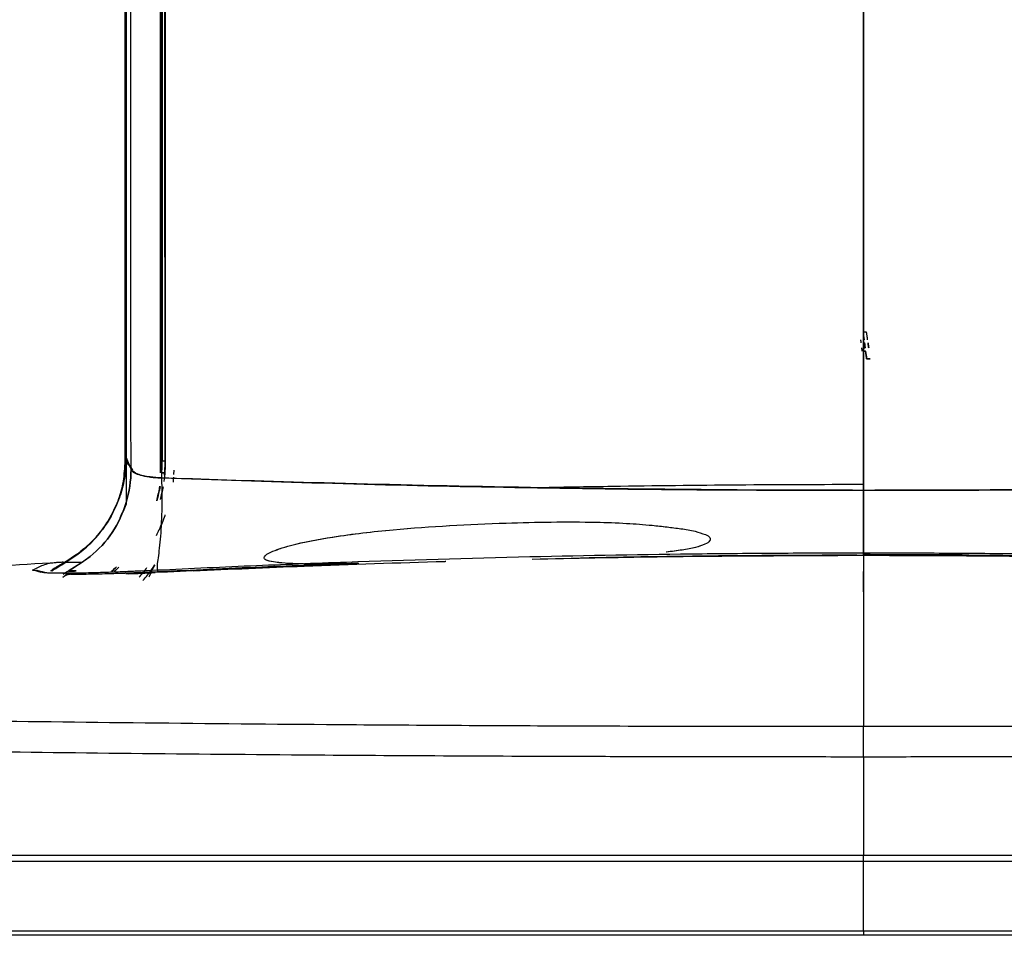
# Model space of a CAD drawing. Header units: centimetres. Extents: x 74448 to 96987, y -37016 to -10817.
# Tile 30 of 174: x 79880 to 79915, y -34739 to -34706. Entities that reach past the tile are written whole.
import ezdxf

# ---------------------------------------------------------------- set-up
doc = ezdxf.new("R2010")
doc.units = ezdxf.units.CM
doc.header["$LTSCALE"] = 0.02
doc.layers.get('0').update_dxf_attribs({"color": 8, "lineweight": 13})
doc.layers.add('CCTV', color=7, linetype='Continuous', lineweight=25)

# ---------------------------------------------------------------- blocks, each defined once
blk = doc.blocks.new('AAT_LCD')
at = {"linetype": 'Continuous'}
for p, q in [((927.1, 122, -1912.28), (927, 122, -1912.28)), ((927, 121.32, -1912.28), (927.18, 121.32, -1912.28)), ((761.6, 74.98, -1912.28), (761.6, 75.16, -1912.28)), ((761.68, 76.39, -1912.28), (761.81, 76.4, -1912.28)), ((764.31, 74.64, -1912.28), (765.79, 74.64, -1912.28)), ((927, 0.82, -1912.28), (927, 15.12, -1912.28))]:
    blk.add_line(p, q, dxfattribs=at)
for points, degree, knots in [([(775.79, 272.94, -1912.28), (775.79, 263.17, -1912.28), (775.79, 253.36, -1912.28), (775.79, 194.56, -1912.28), (775.79, 145.03, -1912.28), (775.79, 97.19, -1912.28)], 3, [0, 0, 0, 0, 0.167274, 0.167274, 1, 1, 1, 1]), ([(775.79, 97.19, -1912.28), (775.79, 143.88, -1912.28), (775.79, 203.31, -1912.28), (775.79, 262, -1912.28), (775.79, 272.94, -1912.28)], 3, [0, 0, 0, 0, 0.812702, 1, 1, 1, 1]), ([(776, 273.3, -1912.28), (776, 255.68, -1912.28), (776, 237.94, -1912.28), (776, 179.1, -1912.28), (776, 137.89, -1912.28), (776, 97.84, -1912.28)], 3, [0, 0, 0, 0, 0.302058, 0.302058, 1, 1, 1, 1]), ([(776, 272.91, -1912.28), (776, 255.42, -1912.28), (776, 237.81, -1912.28), (776, 179.1, -1912.28), (776, 137.89, -1912.28), (776, 97.84, -1912.28)], 3, [0, 0, 0, 0, 0.300502, 0.300502, 1, 1, 1, 1]), ([(776.99, 95.4, -1912.28), (776.98, 135.84, -1912.28), (776.98, 177.44, -1912.28), (776.98, 237.23, -1912.28), (776.98, 255.52, -1912.28), (776.98, 273.68, -1912.28)], 3, [0, 0, 0, 0, 0.693593, 0.693593, 1, 1, 1, 1]), ([(776.99, 95.4, -1912.28), (776.98, 135.84, -1912.28), (776.98, 177.44, -1912.28), (776.98, 237.22, -1912.28), (776.98, 255.52, -1912.28), (776.98, 273.67, -1912.28)], 3, [0, 0, 0, 0, 0.693601, 0.693601, 1, 1, 1, 1]), ([(783.04, 94.73, -1912.28), (783.04, 135.23, -1912.28), (783.04, 176.97, -1912.28), (783.04, 236.89, -1912.28), (783.04, 255.19, -1912.28), (783.04, 273.34, -1912.28)], 3, [0, 0, 0, 0, 0.694293, 0.694293, 1, 1, 1, 1]), ([(783.04, 272.91, -1912.28), (783.04, 254.9, -1912.28), (783.04, 236.75, -1912.28), (783.04, 176.97, -1912.28), (783.04, 135.23, -1912.28), (783.04, 94.73, -1912.28)], 3, [0, 0, 0, 0, 0.304016, 0.304016, 1, 1, 1, 1]), ([(783.26, 272.9, -1912.28), (783.26, 254.7, -1912.28), (783.25, 236.37, -1912.28), (783.24, 176.27, -1912.28), (783.22, 134.4, -1912.28), (783.21, 93.68, -1912.28)], 3, [0, 0, 0, 0, 0.305361, 0.305361, 1, 1, 1, 1]), ([(783.26, 272.9, -1912.28), (783.26, 254.7, -1912.28), (783.25, 236.37, -1912.28), (783.23, 176.26, -1912.28), (783.22, 134.39, -1912.28), (783.21, 93.68, -1912.28)], 3, [0, 0, 0, 0, 0.305374, 0.305374, 1, 1, 1, 1]), ([(783.35, 273.69, -1912.28), (783.35, 262.5, -1912.28), (783.35, 203.57, -1912.28), (783.35, 143.9, -1912.28), (783.35, 97.21, -1912.28)], 3, [0, 0, 0, 0, 0.190772, 1, 1, 1, 1]), ([(783.35, 97.21, -1912.28), (783.35, 104.1, -1912.28), (783.35, 117.86, -1912.28), (783.35, 138.71, -1912.28), (783.35, 159.64, -1912.28), (783.35, 180.63, -1912.28), (783.35, 201.63, -1912.28), (783.35, 222.62, -1912.28), (783.35, 246.49, -1912.28), (783.35, 263.31, -1912.28), (783.35, 273.15, -1912.28)], 3, [0, 0, 0, 0, 0.119373, 0.238571, 0.35759, 0.476427, 0.595076, 0.713535, 0.831804, 1, 1, 1, 1]), ([(783.96, 94.73, -1912.28), (783.95, 135.26, -1912.28), (783.94, 176.98, -1912.28), (783.94, 237, -1912.28), (783.94, 255.39, -1912.28), (783.93, 273.65, -1912.28)], 3, [0, 0, 0, 0, 0.692999, 0.692999, 1, 1, 1, 1]), ([(783.94, 273.65, -1912.28), (783.94, 255.39, -1912.28), (783.94, 236.99, -1912.28), (783.94, 176.98, -1912.28), (783.94, 135.26, -1912.28), (783.94, 94.73, -1912.28)], 3, [0, 0, 0, 0, 0.307, 0.307, 1, 1, 1, 1]), ([(783.99, 273.33, -1912.28), (783.99, 272.38, -1912.28), (783.98, 264.26, -1912.28), (783.98, 248.94, -1912.28), (783.98, 223.66, -1912.28), (783.98, 194.65, -1912.28), (783.98, 161.97, -1912.28), (783.99, 129.38, -1912.28), (783.99, 107.94, -1912.28), (784, 97.21, -1912.28)], 3, [0, 0, 0, 0, 0.016149, 0.138706, 0.260805, 0.444911, 0.629506, 0.814549, 1, 1, 1, 1]), ([(784, 97.21, -1912.28), (784, 139.8, -1912.28), (784, 183.68, -1912.28), (784.01, 242.7, -1912.28), (784.01, 258.07, -1912.28), (784.01, 273.34, -1912.28)], 3, [0, 0, 0, 0, 0.739183, 0.739183, 1, 1, 1, 1]), ([(927, 91.14, -1912.28), (927, 148.62, -1912.28), (927, 210.39, -1912.28), (927, 270.91, -1912.28), (927, 272.95, -1912.28)], 3, [0, 0, 0, 0, 0.966274, 1, 1, 1, 1]), ([(927, 272.95, -1912.28), (927, 270.91, -1912.28), (927, 210.39, -1912.28), (927, 148.62, -1912.28), (927, 91.14, -1912.28)], 3, [0, 0, 0, 0, 0.033726, 1, 1, 1, 1]), ([(772.51, 85.18, -1912.28), (773.17, 86.43, -1912.28), (774.46, 88.91, -1912.28), (775.58, 92.99, -1912.28), (775.72, 95.78, -1912.28), (775.79, 97.19, -1912.28)], 3, [0, 0, 0, 0, 0.335156, 0.665079, 1, 1, 1, 1]), ([(776, 97.84, -1912.28), (775.93, 96.4, -1912.28), (775.79, 93.54, -1912.28), (774.99, 90.58, -1912.28), (774.4, 89.09, -1912.28), (774.33, 88.92, -1912.28)], 3, [0, 0, 0, 0, 0.473153, 0.939005, 1, 1, 1, 1]), ([(763.11, 74, -1912.28), (764.95, 75.15, -1912.28), (768.82, 77.31, -1912.28), (773.42, 82.31, -1912.28), (776.32, 88.55, -1912.28), (776.99, 93.12, -1912.28), (776.99, 95.4, -1912.28)], 3, [0, 0, 0, 0, 0.25, 0.5, 0.75, 1, 1, 1, 1]), ([(776.99, 95.4, -1912.28), (776.99, 93.12, -1912.28), (776.32, 88.55, -1912.28), (773.42, 82.31, -1912.28), (769.15, 77.67, -1912.28), (765.77, 75.63, -1912.28), (764.3, 74.73, -1912.28)], 3, [0, 0, 0, 0, 0.264114, 0.528227, 0.792341, 1, 1, 1, 1]), ([(783.21, 93.68, -1912.28), (782.43, 93.74, -1912.28), (780.58, 93.86, -1912.28), (777.97, 94.44, -1912.28), (777.33, 95.06, -1912.28), (776.99, 95.4, -1912.28)], 3, [0, 0, 0, 0, 0.252498, 0.596495, 1, 1, 1, 1]), ([(776.99, 95.4, -1912.28), (777.09, 95.13, -1912.28), (777.63, 94.71, -1912.28), (778.89, 94.24, -1912.28), (780.32, 93.94, -1912.28), (781.8, 93.76, -1912.28), (782.71, 93.7, -1912.28), (783.21, 93.68, -1912.28)], 3, [0, 0, 0, 0, 0.249999, 0.499998, 0.749997, 0.874996, 1, 1, 1, 1]), ([(785.75, 94.37, -1912.28), (785.76, 94.47, -1912.28), (785.78, 94.78, -1912.28), (785.81, 95.09, -1912.28), (785.82, 95.3, -1912.28)], 3, [0, 0, 0, 0, 0.332756, 1, 1, 1, 1]), ([(783.21, 93.68, -1912.28), (783.41, 89.01, -1912.28), (783.26, 84.52, -1912.28), (782.81, 79.42, -1912.28), (782.44, 76.55, -1912.28), (782.22, 75.12, -1912.28), (782.41, 74.43, -1912.28)], 3, [0, 0, 0, 0, 0.5, 0.5, 0.75, 1, 1, 1, 1]), ([(783.21, 93.68, -1912.28), (783.41, 89.01, -1912.28), (783.26, 84.52, -1912.28), (782.81, 79.42, -1912.28), (782.44, 76.55, -1912.28), (782.22, 75.12, -1912.28), (782.41, 74.43, -1912.28)], 3, [0, 0, 0, 0, 0.5, 0.5, 0.75, 1, 1, 1, 1]), ([(783.21, 93.68, -1912.28), (794.15, 93.32, -1912.28), (816.68, 92.57, -1912.28), (851.61, 91.76, -1912.28), (888.61, 91.23, -1912.28), (913.98, 91.17, -1912.28), (927, 91.14, -1912.28)], 3, [0, 0, 0, 0, 0.229211, 0.472187, 0.729046, 1, 1, 1, 1]), ([(927, 91.14, -1912.28), (914.98, 91.14, -1912.28), (889.13, 91.25, -1912.28), (848.39, 91.84, -1912.28), (811.04, 92.75, -1912.28), (791.27, 93.4, -1912.28), (783.21, 93.68, -1912.28)], 3, [0, 0, 0, 0, 0.249998, 0.499999, 0.75, 1, 1, 1, 1]), ([(1070.79, 93.68, -1912.28), (1062.73, 93.4, -1912.28), (1042.96, 92.75, -1912.28), (1005.61, 91.84, -1912.28), (964.87, 91.25, -1912.28), (939.02, 91.14, -1912.28), (927, 91.14, -1912.28)], 3, [0, 0, 0, 0, 0.25, 0.500001, 0.750002, 1, 1, 1, 1]), ([(927, 91.14, -1912.28), (937.47, 91.16, -1912.28), (957.99, 91.2, -1912.28), (988.08, 91.53, -1912.28), (1016.85, 92.07, -1912.28), (1044.28, 92.79, -1912.28), (1062.09, 93.39, -1912.28), (1070.79, 93.68, -1912.28)], 3, [0, 0, 0, 0, 0.2179, 0.426746, 0.626661, 0.817731, 1, 1, 1, 1]), ([(782.25, 88.99, -1912.28), (782.49, 89.88, -1912.28), (782.72, 90.88, -1912.28), (782.89, 91.88, -1912.28), (782.91, 91.98, -1912.28)], 3, [0, 0, 0, 0, 0.902742, 1, 1, 1, 1]), ([(782.93, 91.95, -1912.28), (782.76, 90.95, -1912.28), (782.54, 89.96, -1912.28), (782.27, 88.98, -1912.28), (782.27, 88.98, -1912.28)], 3, [0, 0, 0, 0, 0.99966, 1, 1, 1, 1]), ([(927, 92.31, -1912.28), (927, 92.31, -1912.28), (909.86, 92.31, -1912.28), (887.38, 92.13, -1912.28), (864.95, 91.75, -1912.28), (859.62, 91.64, -1912.28)], 3, [0, 0, 0, 0, 0.000168, 0.762414, 1, 1, 1, 1]), ([(927, 91.14, -1912.28), (927, 88.08, -1912.28), (927, 84.72, -1912.28), (927, 79.72, -1912.28), (927, 78.12, -1912.28), (927, 77.97, -1912.28)], 3, [0, 0, 0, 0, 0.5, 0.5, 1, 1, 1, 1]), ([(927, 77.97, -1912.28), (927, 78.12, -1912.28), (927, 79.72, -1912.28), (927, 84.72, -1912.28), (927, 88.08, -1912.28), (927, 91.14, -1912.28)], 3, [0, 0, 0, 0, 0.5, 0.5, 1, 1, 1, 1]), ([(761.6, 75.16, -1912.28), (763.26, 76.16, -1912.28), (767.09, 78.48, -1912.28), (770.66, 82.24, -1912.28), (772.37, 84.94, -1912.28), (772.71, 85.53, -1912.28)], 3, [0, 0, 0, 0, 0.375395, 0.865176, 1, 1, 1, 1]), ([(763.38, 76.37, -1912.28), (765.15, 77.5, -1912.28), (767.84, 79.23, -1912.28), (770.73, 82.42, -1912.28), (771.91, 84.26, -1912.28), (772.51, 85.18, -1912.28)], 3, [0, 0, 0, 0, 0.484932, 0.74017, 1, 1, 1, 1]), ([(782.63, 82.78, -1912.28), (782.69, 82.9, -1912.28), (783.19, 83.95, -1912.28), (783.63, 85.07, -1912.28), (783.98, 86.08, -1912.28), (783.99, 86.11, -1912.28)], 3, [0, 0, 0, 0, 0.10998, 0.969452, 1, 1, 1, 1]), ([(823.65, 76.16, -1912.28), (822.98, 76.15, -1912.28), (821.7, 76.12, -1912.28), (819.58, 76.07, -1912.28), (817.35, 76.04, -1912.28), (815.01, 76.02, -1912.28), (812.3, 76.04, -1912.28), (809.5, 76.12, -1912.28), (806.82, 76.34, -1912.28), (805.1, 76.63, -1912.28), (804.02, 77.15, -1912.28), (804.56, 77.96, -1912.28), (805.78, 78.56, -1912.28), (807.5, 79.23, -1912.28), (811.71, 80.44, -1912.28), (819.51, 81.89, -1912.28), (834.23, 83.55, -1912.28), (852.24, 84.51, -1912.28), (868.19, 84.78, -1912.28), (878.16, 84.43, -1912.28), (882.98, 84.07, -1912.28), (886.68, 83.65, -1912.28), (889.62, 83.29, -1912.28), (892.3, 82.88, -1912.28), (893.91, 82.32, -1912.28), (894.61, 82.07, -1912.28)], 3, [0, 0, 0, 0, 0.018387, 0.03517, 0.057639, 0.07958, 0.099676, 0.133003, 0.158553, 0.176468, 0.187444, 0.196551, 0.208252, 0.224609, 0.246161, 0.323586, 0.433334, 0.637541, 0.800373, 0.854821, 0.901223, 0.928273, 0.953492, 0.979777, 1, 1, 1, 1]), ([(823.65, 76.16, -1912.28), (823.25, 76.15, -1912.28), (822.49, 76.13, -1912.28), (821.05, 76.1, -1912.28), (819.07, 76.06, -1912.28), (816.21, 76.02, -1912.28), (812.83, 76.03, -1912.28), (809.5, 76.12, -1912.28), (806.81, 76.35, -1912.28), (805.08, 76.63, -1912.28), (804.02, 77.16, -1912.28), (804.56, 77.96, -1912.28), (805.78, 78.57, -1912.28), (807.51, 79.23, -1912.28), (811.67, 80.43, -1912.28), (819.47, 81.89, -1912.28), (834.19, 83.54, -1912.28), (852.24, 84.51, -1912.28), (868.19, 84.78, -1912.28), (878.17, 84.43, -1912.28), (882.98, 84.07, -1912.28), (886.68, 83.65, -1912.28), (889.62, 83.29, -1912.28), (892.3, 82.88, -1912.28), (893.91, 82.32, -1912.28), (894.61, 82.07, -1912.28)], 3, [0, 0, 0, 0, 0.010757, 0.02087, 0.039698, 0.064471, 0.099674, 0.133029, 0.158549, 0.176688, 0.187568, 0.196575, 0.208334, 0.224673, 0.246184, 0.32264, 0.433353, 0.637553, 0.80038, 0.854969, 0.901227, 0.928224, 0.953494, 0.979873, 1, 1, 1, 1]), ([(894.61, 82.07, -1912.28), (894.99, 81.9, -1912.28), (895.66, 81.59, -1912.28), (895.54, 80.6, -1912.28), (894.29, 79.97, -1912.28), (892.41, 79.34, -1912.28), (889.69, 78.86, -1912.28), (887.65, 78.61, -1912.28), (886.53, 78.49, -1912.28)], 3, [0, 0, 0, 0, 0.101771, 0.178316, 0.294665, 0.475866, 0.715694, 1, 1, 1, 1]), ([(894.61, 82.07, -1912.28), (894.99, 81.9, -1912.28), (895.65, 81.59, -1912.28), (895.55, 80.6, -1912.28), (894.29, 79.97, -1912.28), (892.42, 79.34, -1912.28), (889.73, 78.87, -1912.28), (887.72, 78.62, -1912.28), (886.65, 78.5, -1912.28)], 3, [0, 0, 0, 0, 0.101861, 0.179247, 0.297188, 0.478984, 0.722571, 1, 1, 1, 1]), ([(927, 78.28, -1912.28), (921.49, 78.27, -1912.28), (910.47, 78.25, -1912.28), (887.67, 78.05, -1912.28), (857.83, 77.55, -1912.28), (827.02, 76.64, -1912.28), (801.19, 75.65, -1912.28), (787.89, 75.02, -1912.28), (781.12, 74.7, -1912.28)], 3, [0, 0, 0, 0, 0.112816, 0.225891, 0.467094, 0.724759, 0.859698, 1, 1, 1, 1]), ([(859.14, 77.07, -1912.28), (867.67, 77.26, -1912.28), (890.27, 77.69, -1912.28), (912.91, 77.78, -1912.28), (927, 77.84, -1912.28)], 3, [0, 0, 0, 0, 0.37754, 1, 1, 1, 1]), ([(927, 78.28, -1912.28), (927, 77.72, -1912.28), (927, 75.25, -1912.28), (927, 69.06, -1912.28), (927, 58.8, -1912.28), (927, 49.39, -1912.28), (927, 44.29, -1912.28), (927, 42.74, -1912.28)], 3, [0, 0, 0, 0, 0.102644, 0.407338, 0.712032, 0.915161, 1, 1, 1, 1]), ([(1072.88, 74.7, -1912.28), (1066.11, 75.02, -1912.28), (1052.81, 75.65, -1912.28), (1026.98, 76.64, -1912.28), (996.17, 77.55, -1912.28), (966.33, 78.05, -1912.28), (943.53, 78.25, -1912.28), (932.51, 78.27, -1912.28), (927, 78.28, -1912.28)], 3, [0, 0, 0, 0, 0.140301, 0.275241, 0.532906, 0.774109, 0.887183, 1, 1, 1, 1]), ([(927, 77.84, -1912.28), (936.35, 77.81, -1912.28), (955.23, 77.76, -1912.28), (977.91, 77.43, -1912.28), (991.23, 77.14, -1912.28), (995.05, 77.06, -1912.28)], 3, [0, 0, 0, 0, 0.411995, 0.831389, 1, 1, 1, 1]), ([(762.03, 76.34, -1912.28), (753.64, 75.84, -1912.28), (733.34, 74.51, -1912.28), (702.23, 72, -1912.28), (667.71, 68.82, -1912.28), (631.57, 65.01, -1912.28), (592.22, 60.3, -1912.28), (564.9, 56.58, -1912.28), (550.94, 54.57, -1912.28)], 3, [0, 0, 0, 0, 0.11871, 0.28739, 0.440453, 0.61057, 0.800837, 1, 1, 1, 1]), ([(756.82, 74.81, -1912.28), (757.54, 75.19, -1912.28), (758.71, 75.78, -1912.28), (760.33, 76.24, -1912.28), (761.22, 76.34, -1912.28), (761.68, 76.39, -1912.28)], 3, [0, 0, 0, 0, 0.44838, 0.715089, 1, 1, 1, 1]), ([(756.82, 74.81, -1912.28), (757.24, 74.78, -1912.28), (757.82, 74.74, -1912.28), (758.32, 74.45, -1912.28), (758.44, 74.36, -1912.28)], 3, [0, 0, 0, 0, 0.72932, 1, 1, 1, 1]), ([(781.12, 74.7, -1912.28), (780.16, 74.66, -1912.28), (778.15, 74.56, -1912.28), (775.07, 74.43, -1912.28), (771.84, 74.31, -1912.28), (768.5, 74.22, -1912.28), (765.21, 74.15, -1912.28), (762.16, 74.13, -1912.28), (760.17, 74.18, -1912.28), (759.02, 74.26, -1912.28), (758.72, 74.32, -1912.28), (758.56, 74.35, -1912.28)], 3, [0, 0, 0, 0, 0.08339, 0.174892, 0.276525, 0.389781, 0.516261, 0.658374, 0.818821, 0.906892, 1, 1, 1, 1]), ([(761.81, 76.4, -1912.28), (761.96, 76.41, -1912.28), (762.22, 76.43, -1912.28), (762.87, 76.46, -1912.28), (763.18, 76.48, -1912.28)], 3, [0, 0, 0, 0, 0.603953, 1, 1, 1, 1]), ([(774.49, 75.4, -1912.28), (774.39, 75.3, -1912.28), (774.08, 74.98, -1912.28), (773.76, 74.67, -1912.28), (773.53, 74.46, -1912.28)], 3, [0, 0, 0, 0, 0.320208, 1, 1, 1, 1]), ([(773.72, 74.63, -1912.28), (773.88, 74.79, -1912.28), (774.15, 75.05, -1912.28), (774.41, 75.31, -1912.28), (774.51, 75.41, -1912.28)], 3, [0, 0, 0, 0, 0.611369, 1, 1, 1, 1]), ([(779.42, 72.64, -1912.28), (779.76, 73, -1912.28), (780.65, 74.03, -1912.28), (781.38, 75.17, -1912.28), (781.86, 75.91, -1912.28)], 3, [0, 0, 0, 0, 0.358135, 1, 1, 1, 1]), ([(823.65, 76.16, -1912.28), (817.01, 75.92, -1912.28), (803.25, 75.42, -1912.28), (789.52, 74.77, -1912.28), (782.41, 74.43, -1912.28)], 3, [0, 0, 0, 0, 0.481828, 1, 1, 1, 1]), ([(789.75, 74.65, -1912.28), (797.3, 74.99, -1912.28), (814.44, 75.75, -1912.28), (831.72, 76.32, -1912.28), (841.42, 76.6, -1912.28), (841.48, 76.61, -1912.28)], 3, [0, 0, 0, 0, 0.439204, 0.99676, 1, 1, 1, 1]), ([(782.41, 74.43, -1912.28), (781.21, 74.38, -1912.28), (778.82, 74.26, -1912.28), (775.4, 74.13, -1912.28), (771.55, 74, -1912.28), (767.48, 73.91, -1912.28), (765.51, 73.93, -1912.28), (764.51, 73.94, -1912.28)], 3, [0, 0, 0, 0, 0.157203, 0.313404, 0.472528, 0.735529, 1, 1, 1, 1]), ([(782.41, 74.43, -1912.28), (781.53, 74.39, -1912.28), (779.62, 74.3, -1912.28), (775.45, 74.12, -1912.28), (770.11, 73.95, -1912.28), (766.3, 73.91, -1912.28), (764.84, 73.93, -1912.28), (764.51, 73.94, -1912.28)], 3, [0, 0, 0, 0, 0.149474, 0.298949, 0.597898, 0.896847, 1, 1, 1, 1]), ([(927, 42.74, -1912.28), (921.88, 42.74, -1912.28), (911.1, 42.74, -1912.28), (890.88, 42.76, -1912.28), (859.05, 42.85, -1912.28), (805.88, 43.16, -1912.28), (754.96, 43.72, -1912.28), (717.95, 44.32, -1912.28), (700.44, 44.64, -1912.28), (686.19, 44.94, -1912.28), (671.37, 45.27, -1912.28), (649.97, 45.81, -1912.28), (628.69, 46.45, -1912.28), (608.14, 47.2, -1912.28), (592.38, 47.88, -1912.28), (577.6, 48.66, -1912.28), (559.92, 49.84, -1912.28), (549.9, 50.96, -1912.28), (545.8, 51.96, -1912.28), (544.32, 52.64, -1912.28), (544.83, 53.32, -1912.28), (547.33, 54, -1912.28), (551.05, 54.66, -1912.28), (557.87, 55.45, -1912.28), (569.15, 56.35, -1912.28), (582.64, 57.16, -1912.28), (597.53, 57.88, -1912.28), (610.78, 58.41, -1912.28), (621.46, 58.79, -1912.28), (628.45, 59.03, -1912.28), (632.87, 59.17, -1912.28), (634.62, 59.22, -1912.28)], 3, [0, 0, 0, 0, 0.0177, 0.037277, 0.07001, 0.128502, 0.225378, 0.259507, 0.278618, 0.299259, 0.321675, 0.345904, 0.401081, 0.432614, 0.467382, 0.505417, 0.546221, 0.633118, 0.655494, 0.677883, 0.722641, 0.745046, 0.767329, 0.810875, 0.852493, 0.891664, 0.927824, 0.960709, 0.975996, 0.99063, 1, 1, 1, 1]), ([(1303.83, 54.47, -1912.28), (1307.47, 53.92, -1912.28), (1309.32, 53.35, -1912.28), (1309.32, 51.47, -1912.28), (1299.36, 50.15, -1912.28), (1261.02, 47.71, -1912.28), (1232.66, 46.58, -1912.28), (1161.88, 44.71, -1912.28), (1119.48, 43.96, -1912.28), (1027.04, 42.97, -1912.28), (977.06, 42.74, -1912.28), (927, 42.74, -1912.28)], 3, [0, 0, 0, 0, 0.09723, 0.09723, 0.322923, 0.322923, 0.548615, 0.548615, 0.774308, 0.774308, 1, 1, 1, 1]), ([(927, 36.52, -1912.28), (921.86, 36.52, -1912.28), (911.57, 36.52, -1912.28), (896.16, 36.54, -1912.28), (880.81, 36.57, -1912.28), (851.72, 36.65, -1912.28), (802.09, 36.93, -1912.28), (740.74, 37.59, -1912.28), (675.67, 38.71, -1912.28), (623.91, 40.04, -1912.28), (583.65, 41.61, -1912.28), (557.06, 43.18, -1912.28), (539.59, 45.01, -1912.28), (537.49, 46.35, -1912.28), (539.58, 47.08, -1912.28), (539.62, 47.1, -1912.28)], 3, [0, 0, 0, 0, 0.02418, 0.04836, 0.072539, 0.096718, 0.18644, 0.311408, 0.40873, 0.553795, 0.654029, 0.754153, 0.86409, 0.997696, 1, 1, 1, 1]), ([(1314.38, 47.1, -1912.28), (1314.41, 47.09, -1912.28), (1316.07, 46.5, -1912.28), (1315.23, 45.16, -1912.28), (1299.38, 43.32, -1912.28), (1270.34, 41.63, -1912.28), (1232.3, 40.13, -1912.28), (1181.55, 38.77, -1912.28), (1119.15, 37.67, -1912.28), (1054.43, 36.96, -1912.28), (1004.85, 36.66, -1912.28), (973.19, 36.56, -1912.28), (957.83, 36.53, -1912.28), (942.43, 36.52, -1912.28), (932.14, 36.52, -1912.28), (927, 36.52, -1912.28)], 3, [0, 0, 0, 0, 0.002393, 0.107486, 0.24589, 0.346089, 0.446219, 0.572099, 0.688617, 0.801413, 0.903296, 0.927474, 0.951651, 0.975826, 1, 1, 1, 1]), ([(927, 36.52, -1912.28), (927, 37.96, -1912.28), (927, 39.49, -1912.28), (927, 41.78, -1912.28), (927, 42.5, -1912.28), (927, 42.74, -1912.28)], 3, [0, 0, 0, 0, 0.5, 0.5, 1, 1, 1, 1]), ([(927, 16.33, -1912.28), (875.78, 16.33, -1912.28), (824.54, 16.33, -1912.28), (729.86, 16.33, -1912.28), (686.46, 16.32, -1912.28), (614.03, 16.32, -1912.28), (585.02, 16.32, -1912.28), (545.82, 16.32, -1912.28), (535.62, 16.32, -1912.28), (535.62, 16.31, -1912.28)], 3, [0, 0, 0, 0, 0.250028, 0.250028, 0.500057, 0.500057, 0.750085, 0.750085, 1, 1, 1, 1]), ([(1318.38, 16.31, -1912.28), (1318.38, 16.32, -1912.28), (1308.18, 16.32, -1912.28), (1268.98, 16.32, -1912.28), (1239.97, 16.32, -1912.28), (1167.54, 16.32, -1912.28), (1124.14, 16.33, -1912.28), (1029.46, 16.33, -1912.28), (978.22, 16.33, -1912.28), (927, 16.33, -1912.28)], 3, [0, 0, 0, 0, 0.249915, 0.249915, 0.499943, 0.499943, 0.749972, 0.749972, 1, 1, 1, 1]), ([(1317.27, 15.12, -1912.28), (1317.02, 15.12, -1912.28), (1314.12, 15.12, -1912.28), (1303.38, 15.12, -1912.28), (1287.88, 15.12, -1912.28), (1270.02, 15.12, -1912.28), (1251.23, 15.12, -1912.28), (1231.52, 15.12, -1912.28), (1210.48, 15.12, -1912.28), (1186.9, 15.12, -1912.28), (1158.96, 15.12, -1912.28), (1124.05, 15.12, -1912.28), (1080.72, 15.12, -1912.28), (1031.1, 15.12, -1912.28), (979.4, 15.12, -1912.28), (944.58, 15.12, -1912.28), (927, 15.12, -1912.28)], 3, [0, 0, 0, 0, 0.071399, 0.14283, 0.214261, 0.285692, 0.357123, 0.428553, 0.499984, 0.571415, 0.642846, 0.714277, 0.785708, 0.857138, 0.928569, 1, 1, 1, 1]), ([(927, 0.82, -1912.28), (910.47, 0.82, -1912.28), (877.39, 0.82, -1912.28), (830.3, 0.82, -1912.28), (777.04, 0.82, -1912.28), (732.32, 0.82, -1912.28), (687.79, 0.82, -1912.28), (644.11, 0.82, -1912.28), (599.88, 0.82, -1912.28), (569.96, 0.82, -1912.28), (553.01, 0.82, -1912.28), (543.43, 0.82, -1912.28), (539.71, 0.82, -1912.28), (542.65, 0.82, -1912.28), (548.14, 0.82, -1912.28), (551.16, 0.82, -1912.28)], 3, [0, 0, 0, 0, 0.071279, 0.142523, 0.206412, 0.312293, 0.357541, 0.439511, 0.561715, 0.663362, 0.724923, 0.793677, 0.868236, 0.943074, 1, 1, 1, 1]), ([(927, 0, -1912.28), (913.7, 0, -1912.28), (900.63, 0, -1912.28), (888.19, 0, -1912.28), (875.83, 0, -1912.28), (862.93, 0, -1912.28), (849.99, 0, -1912.28), (838.39, 0, -1912.28), (827.16, 0, -1912.28), (805.86, 0, -1912.28), (785.11, 0, -1912.28), (775.61, 0, -1912.28), (766.4, 0, -1912.28), (758.31, 0, -1912.28), (750.3, 0, -1912.28), (735.72, 0, -1912.28), (707.97, 0, -1912.28), (694.87, 0, -1912.28), (683.31, 0, -1912.28), (672.43, 0, -1912.28), (662.04, 0, -1912.28), (652.36, 0, -1912.28), (641.22, 0, -1912.28), (631.01, 0, -1912.28), (625.31, 0, -1912.28), (619.9, 0, -1912.28), (609.36, 0, -1912.28), (600.11, 0, -1912.28), (595.82, 0, -1912.28), (591.86, 0, -1912.28), (587.81, 0, -1912.28), (584.03, 0, -1912.28), (574.56, 0, -1912.28), (567.17, 0, -1912.28), (560.24, 0, -1912.28), (555.17, 0, -1912.28), (549.37, 0, -1912.28), (546.11, 0, -1912.28), (544, 0, -1912.28), (542.95, 0, -1912.28), (542.09, 0, -1912.28), (541.95, 0, -1912.28)], 2, [0, 0, 0, 0.031352, 0.031352, 0.062704, 0.062704, 0.094056, 0.094056, 0.125408, 0.125408, 0.188111, 0.188111, 0.219463, 0.219463, 0.250815, 0.250815, 0.313519, 0.376223, 0.376223, 0.438927, 0.438927, 0.50163, 0.50163, 0.573292, 0.573292, 0.627038, 0.627038, 0.689742, 0.689742, 0.721094, 0.721094, 0.752445, 0.752445, 0.815149, 0.815149, 0.877853, 0.877853, 0.940557, 0.940557, 0.971909, 0.971909, 1, 1, 1]), ([(1312.47, 0.82, -1912.28), (1312.86, 0.82, -1912.28), (1313.63, 0.82, -1912.28), (1311.17, 0.82, -1912.28), (1302.04, 0.82, -1912.28), (1285.44, 0.82, -1912.28), (1263.97, 0.82, -1912.28), (1234.82, 0.82, -1912.28), (1197.25, 0.82, -1912.28), (1140.38, 0.82, -1912.28), (1078.39, 0.82, -1912.28), (1024.85, 0.82, -1912.28), (977.29, 0.82, -1912.28), (943.82, 0.82, -1912.28), (927, 0.82, -1912.28)], 3, [0, 0, 0, 0, 0.031816, 0.114618, 0.19138, 0.260237, 0.373986, 0.421734, 0.509996, 0.651327, 0.769261, 0.840457, 0.919753, 1, 1, 1, 1]), ([(1312.07, 0, -1912.28), (1312.14, 0, -1912.28), (1310.5, 0, -1912.28), (1308.86, 0, -1912.28), (1305.78, 0, -1912.28), (1299.72, 0, -1912.28), (1294.29, 0, -1912.28), (1286.59, 0, -1912.28), (1279.81, 0, -1912.28), (1271.29, 0, -1912.28), (1267.42, 0, -1912.28), (1263.28, 0, -1912.28), (1259.36, 0, -1912.28), (1255.14, 0, -1912.28), (1247.31, 0, -1912.28), (1238.53, 0, -1912.28), (1222.29, 0, -1912.28), (1193.32, 0, -1912.28), (1182.9, 0, -1912.28), (1171.59, 0, -1912.28), (1159.49, 0, -1912.28), (1133.63, 0, -1912.28), (1104.78, 0, -1912.28), (1087.26, 0, -1912.28), (1068.82, 0, -1912.28), (1048.28, 0, -1912.28), (1027.31, 0, -1912.28), (1015.85, 0, -1912.28), (1004.13, 0, -1912.28), (990.46, 0, -1912.28), (976.8, 0, -1912.28), (965.4, 0, -1912.28), (953.93, 0, -1912.28), (940.58, 0, -1912.28), (927, 0, -1912.28)], 2, [0, 0, 0, 0.031249, 0.062499, 0.062499, 0.124999, 0.124999, 0.187499, 0.187499, 0.249999, 0.249999, 0.281249, 0.281249, 0.312499, 0.312499, 0.375, 0.375, 0.5, 0.5625, 0.5625, 0.625, 0.625, 0.75, 0.75, 0.8125, 0.8125, 0.875, 0.875, 0.90625, 0.90625, 0.9375, 0.9375, 0.96875, 0.96875, 1, 1, 1])]:
    blk.add_open_spline(points, degree=degree, knots=knots, dxfattribs=at)
for points, degree in [([(927, 123.55, -1912.28), (927, 124.96, -1912.28), (927, 126.38, -1912.28), (927, 127.8, -1912.28)], 3), ([(927, 127.8, -1912.28), (927, 126.38, -1912.28), (927, 124.96, -1912.28), (927, 123.55, -1912.28)], 3), ([(927.59, 123.55, -1912.28), (927.39, 123.55, -1912.28), (927.2, 123.55, -1912.28), (927, 123.55, -1912.28)], 3), ([(927.59, 123.55, -1912.28), (927, 123.55, -1912.28)], 1), ([(927, 123.55, -1912.28), (927, 123.25, -1912.28), (927, 122.95, -1912.28), (927, 122.64, -1912.28)], 3), ([(927, 122.64, -1912.28), (927, 122.95, -1912.28), (927, 123.25, -1912.28), (927, 123.55, -1912.28)], 3), ([(927.82, 122, -1912.28), (927.74, 122.52, -1912.28), (927.66, 123.03, -1912.28), (927.59, 123.55, -1912.28)], 3), ([(927.82, 122, -1912.28), (927.59, 123.55, -1912.28)], 1), ([(927.82, 122, -1912.28), (927.74, 122.52, -1912.28), (927.66, 123.03, -1912.28), (927.59, 123.55, -1912.28)], 3), ([(926.36, 122, -1912.28), (926.39, 121.78, -1912.28), (926.42, 121.55, -1912.28), (926.45, 121.32, -1912.28)], 3), ([(926.36, 122, -1912.28), (926.45, 121.32, -1912.28)], 1), ([(926.36, 122, -1912.28), (926.39, 121.78, -1912.28), (926.42, 121.55, -1912.28), (926.45, 121.32, -1912.28)], 3), ([(927, 122.64, -1912.28), (927.1, 122, -1912.28)], 1), ([(927, 122.64, -1912.28), (927, 122.43, -1912.28), (927, 122.22, -1912.28), (927, 122, -1912.28)], 3), ([(927.1, 122, -1912.28), (927.06, 122.22, -1912.28), (927.03, 122.43, -1912.28), (927, 122.64, -1912.28)], 3), ([(927, 122.64, -1912.28), (927, 122.43, -1912.28), (927, 122.22, -1912.28), (927, 122, -1912.28)], 3), ([(927, 121.32, -1912.28), (927, 121.55, -1912.28), (927, 121.78, -1912.28), (927, 122, -1912.28)], 3), ([(927, 122, -1912.28), (927.03, 122, -1912.28), (927.06, 122, -1912.28), (927.1, 122, -1912.28)], 3), ([(927, 122, -1912.28), (927, 121.78, -1912.28), (927, 121.55, -1912.28), (927, 121.32, -1912.28)], 3), ([(927.18, 121.32, -1912.28), (927.12, 121.32, -1912.28), (927.06, 121.32, -1912.28), (927, 121.32, -1912.28)], 3), ([(927, 121.32, -1912.28), (927, 120.98, -1912.28), (927, 120.65, -1912.28), (927, 120.31, -1912.28)], 3), ([(927, 121.32, -1912.28), (927, 120.98, -1912.28), (927, 120.65, -1912.28), (927, 120.31, -1912.28)], 3), ([(927.18, 121.32, -1912.28), (927.31, 120.31, -1912.28)], 1), ([(927.31, 120.31, -1912.28), (927.26, 120.65, -1912.28), (927.22, 120.98, -1912.28), (927.18, 121.32, -1912.28)], 3), ([(927.18, 121.32, -1912.28), (927.22, 120.98, -1912.28), (927.26, 120.65, -1912.28), (927.31, 120.31, -1912.28)], 3), ([(928.03, 120.31, -1912.28), (927.9, 121.32, -1912.28)], 1), ([(927.9, 121.32, -1912.28), (927.94, 120.98, -1912.28), (927.99, 120.65, -1912.28), (928.03, 120.31, -1912.28)], 3), ([(928.03, 120.31, -1912.28), (927.99, 120.65, -1912.28), (927.94, 120.98, -1912.28), (927.9, 121.32, -1912.28)], 3), ([(926.57, 120.31, -1912.28), (926.6, 120.08, -1912.28), (926.62, 119.85, -1912.28), (926.65, 119.62, -1912.28)], 3), ([(926.57, 120.31, -1912.28), (926.6, 120.08, -1912.28), (926.62, 119.85, -1912.28), (926.65, 119.62, -1912.28)], 3), ([(926.57, 120.31, -1912.28), (926.65, 119.62, -1912.28)], 1), ([(927, 120.31, -1912.28), (927.1, 120.31, -1912.28), (927.2, 120.31, -1912.28), (927.31, 120.31, -1912.28)], 3), ([(927.31, 120.31, -1912.28), (927, 120.31, -1912.28)], 1), ([(927, 120.31, -1912.28), (927, 120.08, -1912.28), (927, 119.85, -1912.28), (927, 119.62, -1912.28)], 3), ([(927, 119.62, -1912.28), (927, 119.85, -1912.28), (927, 120.08, -1912.28), (927, 120.31, -1912.28)], 3), ([(927.4, 119.62, -1912.28), (927, 119.62, -1912.28)], 1), ([(927, 119.62, -1912.28), (927.13, 119.62, -1912.28), (927.26, 119.62, -1912.28), (927.4, 119.62, -1912.28)], 3), ([(927, 92.31, -1912.28), (927, 101.36, -1912.28), (927, 110.47, -1912.28), (927, 119.62, -1912.28)], 3), ([(927, 119.62, -1912.28), (927, 110.47, -1912.28), (927, 101.36, -1912.28), (927, 92.31, -1912.28)], 3), ([(927.4, 119.62, -1912.28), (927.47, 119.11, -1912.28), (927.54, 118.59, -1912.28), (927.61, 118.08, -1912.28)], 3), ([(927.61, 118.08, -1912.28), (927.4, 119.62, -1912.28)], 1), ([(927.4, 119.62, -1912.28), (927.47, 119.11, -1912.28), (927.54, 118.59, -1912.28), (927.61, 118.08, -1912.28)], 3), ([(927.61, 118.08, -1912.28), (927.85, 118.08, -1912.28), (928.09, 118.08, -1912.28), (928.34, 118.08, -1912.28)], 3), ([(927.61, 118.08, -1912.28), (927.85, 118.08, -1912.28), (928.09, 118.08, -1912.28), (928.34, 118.08, -1912.28)], 3), ([(928.34, 118.08, -1912.28), (927.61, 118.08, -1912.28)], 1), ([(775.79, 97.19, -1912.28), (775.79, 92.99, -1912.28), (774.65, 88.81, -1912.28), (772.51, 85.18, -1912.28)], 3), ([(775.79, 97.19, -1912.28), (776.3, 96.57, -1912.28), (776.82, 95.96, -1912.28), (777.33, 95.34, -1912.28)], 3), ([(775.95, 96.25, -1912.28), (775.98, 96.78, -1912.28), (776, 97.31, -1912.28), (776, 97.84, -1912.28)], 3), ([(776, 97.84, -1912.28), (776.33, 97.02, -1912.28), (776.74, 96.02, -1912.28), (776.99, 95.4, -1912.28)], 3), ([(776, 97.84, -1912.28), (776.33, 97.02, -1912.28), (776.66, 96.21, -1912.28), (776.99, 95.4, -1912.28)], 3), ([(776, 96.7, -1912.28), (776, 97.08, -1912.28), (776, 97.46, -1912.28), (776, 97.84, -1912.28)], 3), ([(776, 97.84, -1912.28), (776, 94.63, -1912.28), (776, 91.43, -1912.28), (776, 88.24, -1912.28)], 3), ([(783.35, 97.21, -1912.28), (783.33, 96.59, -1912.28), (783.31, 95.96, -1912.28), (783.27, 95.34, -1912.28)], 3), ([(783.3, 95.37, -1912.28), (783.33, 95.98, -1912.28), (783.35, 96.6, -1912.28), (783.35, 97.21, -1912.28)], 3), ([(783.35, 97.21, -1912.28), (783.57, 97.21, -1912.28), (783.78, 97.21, -1912.28), (784, 97.21, -1912.28)], 3), ([(784, 97.21, -1912.28), (784, 95.79, -1912.28), (783.9, 94.37, -1912.28), (783.71, 92.97, -1912.28)], 3), ([(783.85, 94.22, -1912.28), (783.93, 95.21, -1912.28), (783.96, 96.21, -1912.28), (784, 97.21, -1912.28)], 3), ([(772.71, 85.53, -1912.28), (774.3, 88.3, -1912.28), (775.34, 91.36, -1912.28), (775.77, 94.52, -1912.28)], 3), ([(783.96, 94.73, -1912.28), (783.41, 94.73, -1912.28)], 1), ([(783.41, 94.73, -1912.28), (783.59, 94.73, -1912.28), (783.78, 94.73, -1912.28), (783.96, 94.73, -1912.28)], 3), ([(785.7, 93.87, -1912.28), (785.67, 93.52, -1912.28), (785.64, 93.18, -1912.28), (785.6, 92.84, -1912.28)], 3), ([(783.55, 91.88, -1912.28), (783.39, 91, -1912.28), (783.21, 90.12, -1912.28), (782.98, 89.25, -1912.28)], 3), ([(783.01, 89.24, -1912.28), (783.23, 90.1, -1912.28), (783.42, 90.97, -1912.28), (783.56, 91.85, -1912.28)], 3), ([(773.75, 87.63, -1912.28), (773.42, 86.92, -1912.28), (773.06, 86.23, -1912.28), (772.71, 85.53, -1912.28)], 3), ([(774.76, 85.53, -1912.28), (775.23, 86.41, -1912.28), (775.64, 87.32, -1912.28), (776, 88.24, -1912.28)], 3), ([(774.76, 85.53, -1912.28), (775.17, 86.44, -1912.28), (775.59, 87.34, -1912.28), (776, 88.24, -1912.28)], 3), ([(772.51, 85.18, -1912.28), (770.36, 81.52, -1912.28), (767.1, 78.58, -1912.28), (763.38, 76.37, -1912.28)], 3), ([(783.24, 84.11, -1912.28), (782.91, 83.34, -1912.28), (782.54, 82.59, -1912.28), (782.15, 81.85, -1912.28)], 3), ([(767.8, 79.49, -1912.28), (765.91, 77.83, -1912.28), (763.76, 76.49, -1912.28), (761.6, 75.16, -1912.28)], 3), ([(925.6, 77.84, -1912.28), (906.73, 77.83, -1912.28), (887.85, 77.64, -1912.28), (869.01, 77.27, -1912.28)], 3), ([(927, 77.97, -1912.28), (947.82, 77.97, -1912.28), (967.14, 77.76, -1912.28), (986.82, 77.36, -1912.28)], 3), ([(948.54, 77.89, -1912.28), (941.36, 77.93, -1912.28), (934.18, 77.95, -1912.28), (927, 77.97, -1912.28)], 3), ([(985.15, 77.27, -1912.28), (965.79, 77.65, -1912.28), (946.4, 77.84, -1912.28), (927, 77.84, -1912.28)], 3), ([(758.56, 74.35, -1912.28), (758.28, 74.44, -1912.28), (757.7, 74.6, -1912.28), (757.11, 74.74, -1912.28), (756.82, 74.81, -1912.28)], 3), ([(759.43, 74.26, -1912.28), (757.54, 74.76, -1912.28)], 1), ([(761.08, 75.02, -1912.28), (760.9, 74.92, -1912.28), (760.74, 74.79, -1912.28), (760.59, 74.64, -1912.28)], 3), ([(760.59, 74.64, -1912.28), (760.75, 74.77, -1912.28), (760.91, 74.89, -1912.28), (761.08, 75.02, -1912.28)], 3), ([(761.3, 74.98, -1912.28), (760.79, 74.57, -1912.28)], 1), ([(760.79, 74.57, -1912.28), (760.95, 74.73, -1912.28), (761.12, 74.87, -1912.28), (761.3, 74.98, -1912.28)], 3), ([(763.38, 76.37, -1912.28), (762.62, 75.92, -1912.28), (761.85, 75.47, -1912.28), (761.08, 75.02, -1912.28)], 3), ([(761.08, 75.02, -1912.28), (761.85, 75.47, -1912.28), (762.61, 75.93, -1912.28), (763.38, 76.37, -1912.28)], 3), ([(761.29, 75.06, -1912.28), (761.22, 75.05, -1912.28), (761.15, 75.03, -1912.28), (761.08, 75.02, -1912.28)], 3), ([(761.08, 75.02, -1912.28), (761.15, 75.03, -1912.28), (761.22, 75.05, -1912.28), (761.3, 75.06, -1912.28)], 3), ([(761.3, 74.98, -1912.28), (761.4, 75.04, -1912.28), (761.5, 75.1, -1912.28), (761.6, 75.16, -1912.28)], 3), ([(761.6, 75.16, -1912.28), (761.3, 74.98, -1912.28)], 1), ([(767.01, 76.37, -1912.28), (765.8, 76.37, -1912.28), (764.59, 76.37, -1912.28), (763.38, 76.37, -1912.28)], 3), ([(765.79, 74.64, -1912.28), (764.2, 74.54, -1912.28)], 1), ([(764.2, 74.54, -1912.28), (764.73, 74.58, -1912.28), (765.26, 74.61, -1912.28), (765.79, 74.64, -1912.28)], 3), ([(765.79, 74.64, -1912.28), (764.23, 74.64, -1912.28)], 1), ([(774.01, 75.46, -1912.28), (773.67, 75.15, -1912.28), (773.34, 74.83, -1912.28), (773, 74.52, -1912.28)], 3), ([(773.13, 74.61, -1912.28), (773.43, 74.89, -1912.28), (773.72, 75.17, -1912.28), (774.01, 75.46, -1912.28)], 3), ([(778.65, 73.33, -1912.28), (779.23, 73.96, -1912.28), (779.77, 74.62, -1912.28), (780.26, 75.31, -1912.28)], 3), ([(780.69, 73.42, -1912.28), (781.09, 74.22, -1912.28), (781.47, 75.06, -1912.28), (781.86, 75.91, -1912.28)], 3), ([(781.86, 75.91, -1912.28), (781.51, 75.39, -1912.28), (781.16, 74.87, -1912.28), (780.79, 74.36, -1912.28)], 3), ([(823.05, 76.02, -1912.28), (809.3, 75.53, -1912.28), (795.58, 74.96, -1912.28), (781.91, 74.28, -1912.28)], 3), ([(927, 75.33, -1912.28), (927, 72.31, -1912.28), (927, 70.59, -1912.28), (927, 70.34, -1912.28)], 3), ([(764.51, 73.94, -1912.28), (764.02, 73.9, -1912.28), (763.46, 73.68, -1912.28), (763.03, 73.28, -1912.28)], 3), ([(763.58, 73.97, -1912.28), (763.85, 73.96, -1912.28), (764.16, 73.94, -1912.28), (764.51, 73.94, -1912.28)], 3), ([(764.51, 73.94, -1912.28), (764.15, 73.95, -1912.28), (763.84, 73.96, -1912.28), (763.58, 73.97, -1912.28)], 3), ([(781.91, 74.28, -1912.28), (779.84, 74.18, -1912.28), (777.82, 74.1, -1912.28), (775.94, 74.03, -1912.28)], 3), ([(776.5, 74.05, -1912.28), (778.23, 74.12, -1912.28), (780.07, 74.2, -1912.28), (781.91, 74.28, -1912.28)], 3), ([(927, 36.52, -1912.28), (927, 16.33, -1912.28)], 1), ([(927, 15.12, -1912.28), (909.42, 15.12, -1912.28), (874.6, 15.12, -1912.28), (822.9, 15.12, -1912.28), (773.28, 15.12, -1912.28), (729.95, 15.12, -1912.28), (695.04, 15.12, -1912.28), (667.1, 15.12, -1912.28), (643.52, 15.12, -1912.28), (622.48, 15.12, -1912.28), (602.77, 15.12, -1912.28), (583.98, 15.12, -1912.28), (566.12, 15.12, -1912.28), (550.62, 15.12, -1912.28), (539.88, 15.12, -1912.28), (536.97, 15.12, -1912.28), (536.73, 15.12, -1912.28)], 3)]:
    blk.add_open_spline(points, degree=degree, dxfattribs=at)
for points, weights, degree in [([(764.51, 73.94, -1912.28), (763.96, 73.9, -1912.28), (763.44, 73.67, -1912.28), (763.01, 73.27, -1912.28)], [1.17388459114, 1.07322884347, 1.01627268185, 1.0030161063], 3), ([(927, 70.34, -1912.28), (927, 70.74, -1912.28), (927, 74.54, -1912.28)], [0.969660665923, 0.847103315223, 0.819663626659], 2), ([(927, 0.82, -1912.28), (927, 0, -1912.28), (927, 0, -1912.28)], [0.9999776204, 0.788237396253, 1], 2)]:
    blk.add_rational_spline(points, weights, degree=degree, dxfattribs=at)
blk.add_rational_spline([(927, 15.12, -1912.28), (927, 15.12, -1912.28), (927, 15.48, -1912.28), (927, 15.85, -1912.28), (927, 16.33, -1912.28)], [1, 0.911794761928, 1, 0.911794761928, 1], degree=2, knots=[0, 0, 0, 0.5, 0.5, 1, 1, 1], dxfattribs=at)

msp = doc.modelspace()

# ---------------------------------------------------------------- block references
at = {"layer": 'CCTV', "xscale": 0.1776549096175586, "yscale": 0.1776549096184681, "zscale": 0.1776549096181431}
msp.add_blockref('AAT_LCD', (79745.649, -34738.831, 339.726), dxfattribs=at)

doc.saveas('drawing.dxf')
